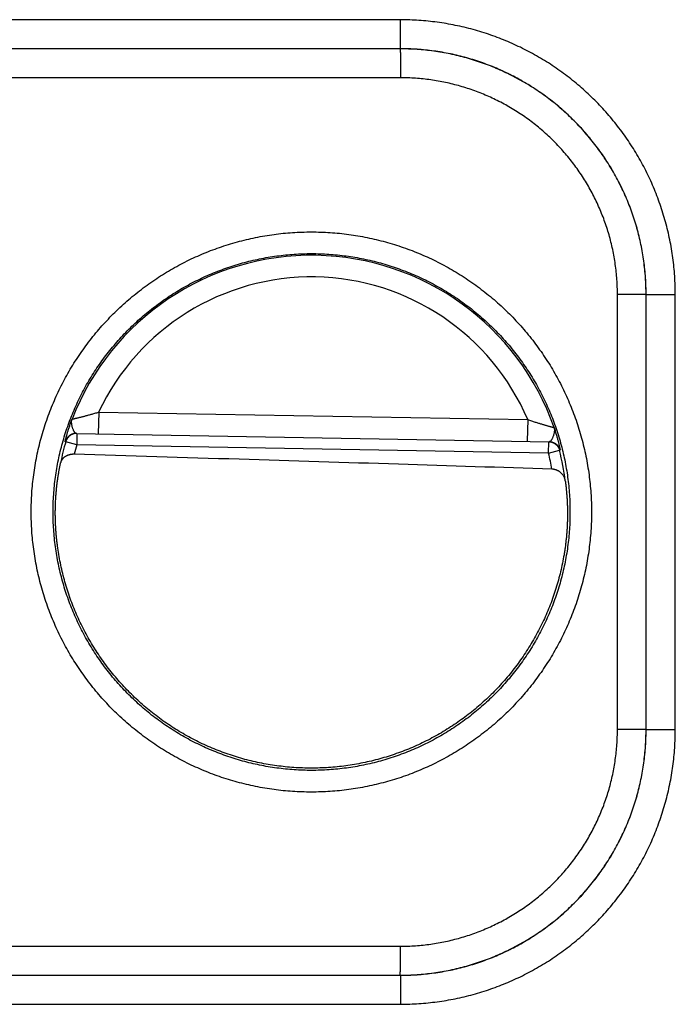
# Model space of a CAD drawing. Header units: inches. Extents: x 0 to 34, y 0 to 22.
# Tile 122 of 126: x 25.156 to 25.609, y 17.874 to 18.555. Entities that reach past the tile are written whole.
import ezdxf

# ---------------------------------------------------------------- set-up
doc = ezdxf.new("R2010")
doc.units = ezdxf.units.IN
doc.header["$LTSCALE"] = 1.87
doc.header["$MEASUREMENT"] = 0
doc.layers.get('0').update_dxf_attribs({"linetype": 'CONTINUOUS'})

msp = doc.modelspace()

# ---------------------------------------------------------------- linework, layer by layer
at = {"color": 7, "linetype": 'CONTINUOUS'}
for p, q in [((25.41914, 18.55465), (24.8438, 18.55474)), ((25.41897, 18.53465), (24.84363, 18.53474)), ((25.41888, 18.53457), (24.88275, 18.53449)), ((25.41897, 18.53465), (25.41888, 18.53457)), ((25.41906, 18.51457), (24.88293, 18.51449)), ((25.56906, 18.06389), (25.56906, 18.36462)), ((25.58888, 18.36462), (25.56906, 18.36462)), ((25.58891, 18.36465), (25.58888, 18.36462)), ((25.58888, 18.06389), (25.58888, 18.36462)), ((25.58891, 18.06385), (25.58891, 18.36465)), ((25.58891, 18.36465), (25.60908, 18.36465)), ((25.60908, 18.06385), (25.60908, 18.36465)), ((25.21038, 18.28333), (25.21011, 18.26833)), ((25.21038, 18.28333), (25.50702, 18.27815)), ((25.50702, 18.27815), (25.50676, 18.26315)), ((25.19495, 18.26859), (25.52192, 18.26289)), ((25.19531, 18.26859), (25.19517, 18.26072)), ((25.19517, 18.26072), (25.1876, 18.26288)), ((25.52142, 18.25502), (25.19517, 18.26072)), ((25.52143, 18.25502), (25.52156, 18.26289)), ((25.52143, 18.25502), (25.52906, 18.25692)), ((25.58888, 18.06389), (25.56906, 18.06389)), ((25.58891, 18.06385), (25.58888, 18.06389)), ((25.58891, 18.06385), (25.60908, 18.06385)), ((24.88293, 17.91401), (25.41906, 17.91393)), ((24.84363, 17.89376), (25.41897, 17.89385)), ((24.88275, 17.89402), (25.41888, 17.89393)), ((25.41897, 17.89385), (25.41888, 17.89393)), ((24.8438, 17.87376), (25.41914, 17.87385))]:
    msp.add_line(p, q, dxfattribs=at)
for radius, start, end in [(0.17756, 19.20158, 158.79843), (0.16257, 23.14471, 154.85529), (0.17675, 164.03059, 168.93522), (0.16888, 164.03064, 166.33344), (0.16888, 10.09603, 13.9696), (0.17675, 7.00613, 13.96941)]:
    msp.add_arc((25.35754, 18.21425), radius, start, end, dxfattribs=at)
for points, knots in [([(25.41897, 18.53465), (25.41897, 18.53467), (25.41898, 18.53473), (25.41899, 18.53485), (25.419, 18.53503), (25.41901, 18.53528), (25.41902, 18.5356), (25.41903, 18.53597), (25.41904, 18.53641), (25.41904, 18.53691), (25.41905, 18.53747), (25.41906, 18.53808), (25.41907, 18.53875), (25.41908, 18.53947), (25.41909, 18.54024), (25.41909, 18.54106), (25.4191, 18.54193), (25.41911, 18.54284), (25.41911, 18.54378), (25.41912, 18.54476), (25.41912, 18.54578), (25.41913, 18.54682), (25.41913, 18.54789), (25.41913, 18.54898), (25.41914, 18.55009), (25.41914, 18.55122), (25.41914, 18.55236), (25.41914, 18.5535), (25.41914, 18.55427), (25.41914, 18.55465)], [0, 0, 0, 0, 0.002705, 0.008683, 0.017934, 0.03043, 0.046132, 0.064989, 0.086939, 0.111909, 0.139817, 0.17057, 0.204068, 0.240199, 0.278843, 0.319874, 0.363155, 0.408543, 0.455888, 0.505033, 0.555816, 0.608068, 0.661618, 0.716287, 0.771895, 0.828257, 0.885188, 0.942499, 1, 1, 1, 1]), ([(25.60908, 18.36465), (25.60908, 18.36677), (25.60901, 18.371), (25.60869, 18.37735), (25.60816, 18.38368), (25.60742, 18.38999), (25.60647, 18.39627), (25.60531, 18.40251), (25.60394, 18.40871), (25.60237, 18.41486), (25.60059, 18.42096), (25.5986, 18.42699), (25.59642, 18.43296), (25.59404, 18.43885), (25.59146, 18.44465), (25.5887, 18.45037), (25.58574, 18.45598), (25.58259, 18.4615), (25.57927, 18.46691), (25.57576, 18.4722), (25.57208, 18.47738), (25.56823, 18.48243), (25.56421, 18.48734), (25.56004, 18.49212), (25.5557, 18.49676), (25.55121, 18.50125), (25.54657, 18.50559), (25.5418, 18.50977), (25.53688, 18.51378), (25.53183, 18.51764), (25.52666, 18.52132), (25.52137, 18.52482), (25.51596, 18.52815), (25.51044, 18.5313), (25.50483, 18.53425), (25.49911, 18.53702), (25.49331, 18.5396), (25.48743, 18.54198), (25.48146, 18.54416), (25.47543, 18.54615), (25.46934, 18.54793), (25.46319, 18.5495), (25.45699, 18.55087), (25.45074, 18.55204), (25.44447, 18.55299), (25.43816, 18.55373), (25.43183, 18.55426), (25.42549, 18.55458), (25.42126, 18.55465), (25.41914, 18.55465)], [0, 0, 0, 0, 0.021287, 0.042575, 0.063863, 0.085147, 0.106428, 0.127705, 0.148981, 0.170258, 0.191539, 0.212824, 0.234109, 0.255388, 0.276662, 0.297937, 0.319214, 0.340492, 0.361768, 0.383042, 0.404316, 0.425591, 0.446865, 0.468139, 0.489412, 0.510685, 0.531958, 0.553231, 0.574505, 0.595778, 0.617051, 0.638323, 0.659597, 0.680873, 0.702148, 0.723419, 0.744689, 0.765962, 0.787242, 0.808522, 0.829798, 0.85107, 0.87234, 0.893611, 0.914886, 0.936165, 0.957446, 0.978726, 1, 1, 1, 1]), ([(25.58888, 18.36462), (25.58888, 18.36655), (25.58881, 18.37043), (25.58851, 18.37623), (25.58802, 18.38201), (25.58733, 18.38778), (25.58644, 18.39351), (25.58535, 18.39922), (25.58407, 18.40488), (25.5826, 18.4105), (25.58094, 18.41606), (25.57909, 18.42156), (25.57705, 18.427), (25.57483, 18.43236), (25.57242, 18.43764), (25.56984, 18.44284), (25.56708, 18.44795), (25.56415, 18.45295), (25.56105, 18.45786), (25.55779, 18.46266), (25.55436, 18.46734), (25.55078, 18.4719), (25.54704, 18.47634), (25.54315, 18.48064), (25.53912, 18.48482), (25.53495, 18.48885), (25.53064, 18.49274), (25.5262, 18.49647), (25.52164, 18.50006), (25.51695, 18.50349), (25.51216, 18.50675), (25.50725, 18.50985), (25.50224, 18.51278), (25.49713, 18.51554), (25.49193, 18.51812), (25.48665, 18.52052), (25.48128, 18.52275), (25.47585, 18.52479), (25.47034, 18.52664), (25.46478, 18.5283), (25.45916, 18.52977), (25.45349, 18.53105), (25.44779, 18.53213), (25.44205, 18.53302), (25.43628, 18.53371), (25.43049, 18.53421), (25.42469, 18.5345), (25.42082, 18.53457), (25.41888, 18.53457)], [0, 0, 0, 0, 0.021757, 0.043507, 0.065252, 0.086993, 0.108731, 0.13047, 0.152209, 0.173949, 0.19569, 0.217431, 0.239174, 0.260914, 0.282651, 0.304381, 0.32611, 0.34784, 0.369571, 0.3913, 0.413027, 0.434752, 0.456477, 0.478203, 0.49993, 0.521659, 0.543388, 0.565117, 0.586847, 0.608577, 0.630311, 0.652047, 0.673782, 0.695517, 0.717254, 0.738996, 0.760744, 0.782493, 0.804242, 0.825991, 0.847738, 0.869485, 0.891232, 0.912978, 0.934727, 0.956479, 0.978237, 1, 1, 1, 1]), ([(25.41888, 18.53457), (25.41889, 18.53455), (25.41889, 18.53449), (25.4189, 18.53438), (25.41891, 18.53419), (25.41892, 18.53394), (25.41893, 18.53363), (25.41894, 18.53325), (25.41895, 18.53281), (25.41896, 18.53231), (25.41897, 18.53176), (25.41898, 18.53114), (25.41898, 18.53047), (25.41899, 18.52975), (25.419, 18.52898), (25.41901, 18.52816), (25.41901, 18.52729), (25.41902, 18.52639), (25.41903, 18.52544), (25.41903, 18.52446), (25.41904, 18.52345), (25.41904, 18.5224), (25.41904, 18.52133), (25.41905, 18.52024), (25.41905, 18.51913), (25.41905, 18.518), (25.41905, 18.51687), (25.41906, 18.51572), (25.41906, 18.51496), (25.41906, 18.51457)], [0, 0, 0, 0, 0.002705, 0.008683, 0.017934, 0.03043, 0.046133, 0.06499, 0.08694, 0.11191, 0.139818, 0.170572, 0.20407, 0.240201, 0.278846, 0.319877, 0.363158, 0.408546, 0.455891, 0.505036, 0.555819, 0.608071, 0.66162, 0.716289, 0.771897, 0.828259, 0.885189, 0.9425, 1, 1, 1, 1]), ([(25.58891, 18.36465), (25.58891, 18.36659), (25.58885, 18.37046), (25.58855, 18.37626), (25.58805, 18.38205), (25.58736, 18.38781), (25.58647, 18.39355), (25.58539, 18.39926), (25.58411, 18.40492), (25.58264, 18.41054), (25.58098, 18.41611), (25.57913, 18.42161), (25.57709, 18.42705), (25.57487, 18.43241), (25.57246, 18.4377), (25.56988, 18.44289), (25.56712, 18.448), (25.56419, 18.45301), (25.56109, 18.45792), (25.55783, 18.46272), (25.5544, 18.4674), (25.55082, 18.47196), (25.54708, 18.4764), (25.54319, 18.48071), (25.53916, 18.48488), (25.53499, 18.48891), (25.53069, 18.4928), (25.52625, 18.49654), (25.52169, 18.50013), (25.517, 18.50355), (25.51221, 18.50682), (25.5073, 18.50992), (25.50229, 18.51285), (25.49719, 18.51561), (25.49199, 18.51819), (25.48671, 18.5206), (25.48134, 18.52282), (25.47591, 18.52486), (25.47041, 18.52671), (25.46484, 18.52837), (25.45923, 18.52985), (25.45356, 18.53113), (25.44786, 18.53221), (25.44212, 18.5331), (25.43636, 18.53379), (25.43057, 18.53429), (25.42477, 18.53459), (25.4209, 18.53465), (25.41897, 18.53465)], [0, 0, 0, 0, 0.021754, 0.043507, 0.065257, 0.087007, 0.108756, 0.130506, 0.152254, 0.174001, 0.195749, 0.217497, 0.239242, 0.260982, 0.282719, 0.304456, 0.326193, 0.347929, 0.369661, 0.391392, 0.413123, 0.434853, 0.456583, 0.47831, 0.500036, 0.521762, 0.543488, 0.565218, 0.58695, 0.608681, 0.630411, 0.652143, 0.673877, 0.695613, 0.717348, 0.739082, 0.760819, 0.78256, 0.804304, 0.826047, 0.84779, 0.869533, 0.891277, 0.913021, 0.934764, 0.956508, 0.978254, 1, 1, 1, 1]), ([(25.56906, 18.36462), (25.56906, 18.36637), (25.56899, 18.36986), (25.56872, 18.37509), (25.56826, 18.38031), (25.56762, 18.38551), (25.5668, 18.39068), (25.56581, 18.39582), (25.56463, 18.40092), (25.56327, 18.40597), (25.56174, 18.41098), (25.56004, 18.41593), (25.55816, 18.42082), (25.55611, 18.42564), (25.5539, 18.43038), (25.55152, 18.43505), (25.54899, 18.43962), (25.54629, 18.44411), (25.54344, 18.4485), (25.54044, 18.45279), (25.53729, 18.45697), (25.53399, 18.46103), (25.53056, 18.46498), (25.52699, 18.46881), (25.52328, 18.47251), (25.51946, 18.47608), (25.51551, 18.47952), (25.51144, 18.48281), (25.50726, 18.48596), (25.50297, 18.48896), (25.49858, 18.49181), (25.49409, 18.49451), (25.48951, 18.49705), (25.48484, 18.49942), (25.4801, 18.50164), (25.47528, 18.50368), (25.47039, 18.50556), (25.46543, 18.50726), (25.46043, 18.50879), (25.45537, 18.51015), (25.45027, 18.51133), (25.44513, 18.51232), (25.43996, 18.51314), (25.43476, 18.51378), (25.42954, 18.51424), (25.4243, 18.51451), (25.4208, 18.51457), (25.41906, 18.51457)], [0, 0, 0, 0, 0.022255, 0.0445, 0.066736, 0.088961, 0.111178, 0.133388, 0.155596, 0.177807, 0.200021, 0.222241, 0.244465, 0.26669, 0.288909, 0.311124, 0.333336, 0.355549, 0.377762, 0.399975, 0.422188, 0.444401, 0.466616, 0.488831, 0.511046, 0.533262, 0.555478, 0.577694, 0.599909, 0.622126, 0.644343, 0.66656, 0.688777, 0.710996, 0.733222, 0.755452, 0.777683, 0.79991, 0.822132, 0.84435, 0.866565, 0.888784, 0.911009, 0.933244, 0.955487, 0.97774, 1, 1, 1, 1]), ([(25.16373, 18.21425), (25.16373, 18.21641), (25.1638, 18.22072), (25.16413, 18.22718), (25.16467, 18.23363), (25.16542, 18.24006), (25.16639, 18.24646), (25.16757, 18.25283), (25.16897, 18.25915), (25.17058, 18.26542), (25.17239, 18.27164), (25.17441, 18.27779), (25.17663, 18.28386), (25.17906, 18.28987), (25.18169, 18.29578), (25.18451, 18.30161), (25.18752, 18.30734), (25.19073, 18.31296), (25.19412, 18.31848), (25.19769, 18.32388), (25.20145, 18.32915), (25.20537, 18.3343), (25.20947, 18.33932), (25.21373, 18.34419), (25.21816, 18.34892), (25.22273, 18.3535), (25.22746, 18.35793), (25.23234, 18.36219), (25.23735, 18.36629), (25.2425, 18.37022), (25.24778, 18.37397), (25.25318, 18.37755), (25.25869, 18.38094), (25.26432, 18.38415), (25.27005, 18.38716), (25.27587, 18.38999), (25.28179, 18.39262), (25.2878, 18.39504), (25.29388, 18.39727), (25.30003, 18.39929), (25.30625, 18.40111), (25.31252, 18.40271), (25.31884, 18.40411), (25.32521, 18.40529), (25.33161, 18.40626), (25.33804, 18.40702), (25.3445, 18.40756), (25.35096, 18.40789), (25.35744, 18.40799), (25.36391, 18.40789), (25.37038, 18.40756), (25.37683, 18.40702), (25.38327, 18.40626), (25.38967, 18.40529), (25.39603, 18.40411), (25.40236, 18.40271), (25.40863, 18.40111), (25.41485, 18.39929), (25.421, 18.39727), (25.42708, 18.39504), (25.43308, 18.39261), (25.439, 18.38999), (25.44483, 18.38716), (25.45056, 18.38415), (25.45618, 18.38094), (25.4617, 18.37755), (25.4671, 18.37397), (25.47238, 18.37022), (25.47752, 18.36629), (25.48254, 18.36219), (25.48741, 18.35793), (25.49214, 18.3535), (25.49672, 18.34892), (25.50114, 18.34419), (25.50541, 18.33932), (25.5095, 18.3343), (25.51343, 18.32915), (25.51718, 18.32387), (25.52076, 18.31847), (25.52415, 18.31296), (25.52735, 18.30733), (25.53037, 18.3016), (25.53319, 18.29578), (25.53581, 18.28986), (25.53824, 18.28386), (25.54046, 18.27778), (25.54248, 18.27163), (25.5443, 18.26542), (25.5459, 18.25915), (25.5473, 18.25283), (25.54848, 18.24646), (25.54945, 18.24006), (25.55021, 18.23363), (25.55075, 18.22718), (25.55107, 18.22072), (25.55114, 18.21641), (25.55114, 18.21425)], [0, 0, 0, 0, 0.010619, 0.021249, 0.031886, 0.042528, 0.05317, 0.06381, 0.074447, 0.085083, 0.095718, 0.106352, 0.116987, 0.127622, 0.138258, 0.148894, 0.159529, 0.170163, 0.180799, 0.19144, 0.202084, 0.212725, 0.223364, 0.234004, 0.244645, 0.255286, 0.265926, 0.276566, 0.287206, 0.297846, 0.308486, 0.319126, 0.329766, 0.340406, 0.351045, 0.361685, 0.372325, 0.382965, 0.393605, 0.404244, 0.414884, 0.425524, 0.436164, 0.446804, 0.457444, 0.468084, 0.478724, 0.489363, 0.500003, 0.510643, 0.521283, 0.531923, 0.542563, 0.553203, 0.563842, 0.574482, 0.585122, 0.595762, 0.606402, 0.617042, 0.627681, 0.638321, 0.648961, 0.659601, 0.670241, 0.68088, 0.69152, 0.702161, 0.712801, 0.723441, 0.73408, 0.74472, 0.755362, 0.766003, 0.776642, 0.787281, 0.797923, 0.808567, 0.819207, 0.829844, 0.840479, 0.851114, 0.861749, 0.872383, 0.883017, 0.893652, 0.904286, 0.914921, 0.925557, 0.936194, 0.946834, 0.957476, 0.968116, 0.978753, 0.989382, 1, 1, 1, 1]), ([(25.17886, 18.21425), (25.17886, 18.21626), (25.17893, 18.22029), (25.17923, 18.22632), (25.17974, 18.23234), (25.18046, 18.23834), (25.18137, 18.24431), (25.18249, 18.25024), (25.1838, 18.25614), (25.18532, 18.26198), (25.18703, 18.26777), (25.18893, 18.2735), (25.19103, 18.27917), (25.19332, 18.28476), (25.19579, 18.29027), (25.19846, 18.29569), (25.2013, 18.30102), (25.20432, 18.30625), (25.20751, 18.31137), (25.21087, 18.31638), (25.21441, 18.32127), (25.2181, 18.32605), (25.22196, 18.33069), (25.22597, 18.33521), (25.23013, 18.33958), (25.23443, 18.34381), (25.23887, 18.3479), (25.24345, 18.35183), (25.24816, 18.3556), (25.253, 18.35921), (25.25795, 18.36266), (25.26302, 18.36594), (25.2682, 18.36905), (25.27348, 18.37198), (25.27885, 18.37473), (25.28431, 18.37729), (25.28986, 18.37967), (25.29548, 18.38187), (25.30118, 18.38387), (25.30694, 18.38567), (25.31276, 18.38729), (25.31863, 18.3887), (25.32454, 18.38992), (25.33049, 18.39093), (25.33647, 18.39174), (25.34248, 18.39236), (25.3485, 18.39276), (25.35453, 18.39297), (25.36057, 18.39297), (25.3666, 18.39277), (25.37263, 18.39236), (25.37863, 18.39175), (25.38461, 18.39094), (25.39057, 18.38992), (25.39648, 18.38871), (25.40235, 18.38729), (25.40817, 18.38568), (25.41393, 18.38388), (25.41962, 18.38188), (25.42525, 18.37968), (25.4308, 18.3773), (25.43626, 18.37474), (25.44164, 18.37199), (25.44691, 18.36906), (25.45209, 18.36595), (25.45716, 18.36268), (25.46212, 18.35923), (25.46695, 18.35561), (25.47167, 18.35184), (25.47625, 18.34791), (25.48069, 18.34382), (25.485, 18.33959), (25.48916, 18.33521), (25.49317, 18.3307), (25.49703, 18.32605), (25.50072, 18.32128), (25.50426, 18.31638), (25.50762, 18.31137), (25.51082, 18.30625), (25.51384, 18.30102), (25.51668, 18.29569), (25.51934, 18.29027), (25.52182, 18.28476), (25.5241, 18.27917), (25.5262, 18.2735), (25.52811, 18.26777), (25.52982, 18.26198), (25.53133, 18.25614), (25.53265, 18.25024), (25.53376, 18.24431), (25.53468, 18.23834), (25.53539, 18.23234), (25.5359, 18.22632), (25.53621, 18.22029), (25.53627, 18.21626), (25.53627, 18.21425)], [0, 0, 0, 0, 0.010755, 0.021511, 0.032266, 0.043021, 0.053777, 0.064533, 0.075288, 0.086043, 0.096798, 0.107552, 0.118308, 0.129066, 0.139824, 0.150581, 0.161335, 0.172086, 0.182835, 0.193586, 0.204337, 0.215088, 0.225837, 0.236587, 0.247337, 0.258087, 0.268837, 0.279587, 0.290336, 0.301086, 0.311836, 0.322586, 0.333337, 0.344087, 0.354837, 0.365587, 0.376338, 0.387088, 0.397839, 0.408589, 0.41934, 0.430091, 0.440842, 0.451592, 0.462343, 0.473094, 0.483845, 0.494596, 0.505347, 0.516099, 0.52685, 0.537601, 0.548352, 0.559103, 0.569855, 0.580606, 0.591358, 0.602109, 0.612861, 0.623612, 0.634364, 0.645115, 0.655867, 0.666619, 0.67737, 0.688122, 0.698874, 0.709627, 0.720379, 0.731131, 0.741884, 0.752637, 0.76339, 0.774143, 0.784896, 0.79565, 0.806404, 0.817157, 0.82791, 0.838664, 0.84942, 0.860178, 0.870935, 0.881692, 0.892447, 0.903202, 0.913957, 0.924712, 0.935467, 0.946223, 0.956979, 0.967734, 0.978489, 0.989244, 1, 1, 1, 1]), ([(25.18724, 18.26288), (25.18723, 18.26288), (25.18722, 18.26295), (25.18723, 18.26304), (25.18726, 18.26323), (25.18731, 18.26347), (25.18738, 18.2638), (25.18747, 18.26419), (25.18758, 18.26466), (25.18772, 18.26521), (25.18788, 18.26582), (25.18806, 18.26651), (25.18827, 18.26727), (25.18851, 18.26809), (25.18878, 18.26899), (25.18907, 18.26995), (25.18939, 18.27098), (25.18975, 18.27208), (25.19013, 18.27324), (25.19055, 18.27447), (25.191, 18.27575), (25.19148, 18.27709), (25.19182, 18.278), (25.19199, 18.27847)], [0, 0, 0, 0, 0.002335, 0.008806, 0.019777, 0.03534, 0.055547, 0.080409, 0.109949, 0.144205, 0.183187, 0.226842, 0.27508, 0.327803, 0.385002, 0.446704, 0.512926, 0.583603, 0.658647, 0.737961, 0.821379, 0.908739, 1, 1, 1, 1]), ([(25.19495, 18.26859), (25.19486, 18.2686), (25.19467, 18.26863), (25.1944, 18.26875), (25.19413, 18.26895), (25.19385, 18.26924), (25.19357, 18.26963), (25.19328, 18.27013), (25.193, 18.27071), (25.19273, 18.27136), (25.19248, 18.27205), (25.19226, 18.27277), (25.19206, 18.2735), (25.19189, 18.27424), (25.19176, 18.27497), (25.19169, 18.27572), (25.19165, 18.27645), (25.19169, 18.27716), (25.1918, 18.27784), (25.19192, 18.27826), (25.19199, 18.27847)], [0, 0, 0, 0, 0.024638, 0.05091, 0.081007, 0.117006, 0.160645, 0.212468, 0.271939, 0.336847, 0.404345, 0.472976, 0.542001, 0.610607, 0.678674, 0.746658, 0.813819, 0.878665, 0.94068, 1, 1, 1, 1]), ([(25.19199, 18.27847), (25.19201, 18.27847), (25.19205, 18.27848), (25.19214, 18.2785), (25.19228, 18.27854), (25.19248, 18.27858), (25.19272, 18.27864), (25.19302, 18.27871), (25.19337, 18.27879), (25.19377, 18.27888), (25.19422, 18.27899), (25.19473, 18.27911), (25.1953, 18.27925), (25.19592, 18.2794), (25.1966, 18.27956), (25.19733, 18.27975), (25.19812, 18.27994), (25.19896, 18.28016), (25.19987, 18.28039), (25.20083, 18.28064), (25.20185, 18.28091), (25.20292, 18.2812), (25.20405, 18.28151), (25.20523, 18.28183), (25.20646, 18.28218), (25.20773, 18.28254), (25.20904, 18.28293), (25.20993, 18.28319), (25.21038, 18.28333)], [0, 0, 0, 0, 0.002235, 0.007182, 0.014857, 0.025274, 0.038461, 0.054445, 0.07326, 0.094946, 0.119531, 0.147066, 0.17759, 0.211135, 0.247745, 0.287446, 0.330253, 0.376191, 0.425271, 0.477493, 0.532847, 0.5913, 0.652789, 0.717184, 0.78431, 0.853967, 0.925939, 1, 1, 1, 1]), ([(25.50702, 18.27815), (25.50746, 18.278), (25.50834, 18.2777), (25.50964, 18.27727), (25.5109, 18.27687), (25.51211, 18.27648), (25.51328, 18.27611), (25.5144, 18.27576), (25.51546, 18.27544), (25.51647, 18.27513), (25.51742, 18.27485), (25.51831, 18.27458), (25.51915, 18.27434), (25.51994, 18.27412), (25.52066, 18.27391), (25.52133, 18.27372), (25.52195, 18.27355), (25.52251, 18.27339), (25.52301, 18.27325), (25.52346, 18.27313), (25.52386, 18.27302), (25.52421, 18.27293), (25.5245, 18.27285), (25.52474, 18.27278), (25.52493, 18.27273), (25.52507, 18.27269), (25.52517, 18.27267), (25.52521, 18.27266), (25.52522, 18.27265)], [0, 0, 0, 0, 0.074062, 0.146034, 0.215691, 0.282817, 0.347212, 0.408701, 0.467152, 0.522506, 0.574728, 0.623808, 0.669745, 0.712552, 0.752253, 0.788863, 0.822408, 0.852932, 0.880467, 0.905052, 0.926738, 0.945553, 0.961537, 0.974725, 0.985142, 0.992817, 0.997764, 1, 1, 1, 1]), ([(25.52522, 18.27265), (25.52529, 18.27244), (25.5254, 18.27201), (25.52548, 18.27133), (25.52549, 18.27062), (25.52543, 18.26989), (25.52533, 18.26915), (25.52517, 18.26842), (25.52498, 18.26769), (25.52476, 18.26697), (25.52451, 18.26626), (25.52424, 18.26557), (25.52395, 18.26493), (25.52365, 18.26436), (25.52334, 18.26388), (25.52305, 18.2635), (25.52276, 18.26321), (25.52248, 18.26302), (25.5222, 18.26291), (25.52201, 18.26289), (25.52192, 18.26289)], [0, 0, 0, 0, 0.05933, 0.121361, 0.186208, 0.25337, 0.321365, 0.38943, 0.458027, 0.527052, 0.595688, 0.66318, 0.728075, 0.787535, 0.839353, 0.882988, 0.918989, 0.949088, 0.975362, 1, 1, 1, 1]), ([(25.52522, 18.27265), (25.52538, 18.27218), (25.52569, 18.27126), (25.52612, 18.2699), (25.52653, 18.2686), (25.5269, 18.26737), (25.52725, 18.26619), (25.52756, 18.26508), (25.52785, 18.26404), (25.52811, 18.26307), (25.52834, 18.26216), (25.52855, 18.26133), (25.52873, 18.26056), (25.52889, 18.25987), (25.52903, 18.25925), (25.52915, 18.2587), (25.52925, 18.25823), (25.52932, 18.25783), (25.52938, 18.2575), (25.52942, 18.25726), (25.52944, 18.25707), (25.52945, 18.25698), (25.52944, 18.25691), (25.52943, 18.25691)], [0, 0, 0, 0, 0.091241, 0.178588, 0.261998, 0.34131, 0.416356, 0.487036, 0.553263, 0.61497, 0.672172, 0.724897, 0.773137, 0.816794, 0.855778, 0.890037, 0.919579, 0.944443, 0.964652, 0.980217, 0.991191, 0.997664, 1, 1, 1, 1]), ([(25.19495, 18.26859), (25.19476, 18.2686), (25.19438, 18.26859), (25.19381, 18.26854), (25.19324, 18.26844), (25.19268, 18.26831), (25.19214, 18.26813), (25.19161, 18.26792), (25.19109, 18.26767), (25.1906, 18.26738), (25.19012, 18.26705), (25.18967, 18.2667), (25.18925, 18.26631), (25.18886, 18.26589), (25.1885, 18.26544), (25.18818, 18.26497), (25.18788, 18.26448), (25.18763, 18.26396), (25.18741, 18.26343), (25.1873, 18.26307), (25.18724, 18.26288)], [0, 0, 0, 0, 0.055548, 0.1111, 0.166652, 0.222204, 0.277757, 0.333311, 0.388865, 0.44442, 0.499975, 0.555531, 0.611087, 0.666644, 0.722202, 0.777761, 0.83332, 0.888879, 0.944439, 1, 1, 1, 1]), ([(25.19495, 18.26859), (25.19488, 18.26858), (25.19462, 18.26857), (25.19417, 18.26853), (25.1936, 18.26844), (25.19304, 18.2683), (25.1925, 18.26813), (25.19197, 18.26791), (25.19145, 18.26766), (25.19096, 18.26737), (25.19048, 18.26705), (25.19004, 18.26669), (25.18962, 18.2663), (25.18922, 18.26588), (25.18886, 18.26544), (25.18854, 18.26497), (25.18825, 18.26447), (25.18799, 18.26396), (25.18778, 18.26343), (25.18766, 18.26307), (25.1876, 18.26288)], [0, 0, 0, 0, 0.021371, 0.078933, 0.136495, 0.194059, 0.251622, 0.309186, 0.36675, 0.424315, 0.481881, 0.539447, 0.597014, 0.654582, 0.71215, 0.769719, 0.827288, 0.884858, 0.942428, 1, 1, 1, 1]), ([(25.1876, 18.26288), (25.18756, 18.26288), (25.18748, 18.26288), (25.18736, 18.26288), (25.18728, 18.26288), (25.18724, 18.26288)], [0, 0, 0, 0, 0.333446, 0.666738, 1, 1, 1, 1]), ([(25.52192, 18.26289), (25.52211, 18.26288), (25.5225, 18.26286), (25.52306, 18.26279), (25.52363, 18.26268), (25.52418, 18.26252), (25.52472, 18.26233), (25.52524, 18.2621), (25.52575, 18.26183), (25.52623, 18.26152), (25.52669, 18.26118), (25.52713, 18.26081), (25.52754, 18.2604), (25.52791, 18.25997), (25.52826, 18.25951), (25.52857, 18.25903), (25.52884, 18.25852), (25.52908, 18.258), (25.52927, 18.25746), (25.52938, 18.2571), (25.52943, 18.25691)], [0, 0, 0, 0, 0.055553, 0.111105, 0.166657, 0.222209, 0.277762, 0.333315, 0.388869, 0.444423, 0.499977, 0.555533, 0.611089, 0.666646, 0.722203, 0.777762, 0.83332, 0.88888, 0.94444, 1, 1, 1, 1]), ([(25.52192, 18.26288), (25.52199, 18.26287), (25.52225, 18.26285), (25.5227, 18.2628), (25.52327, 18.26268), (25.52382, 18.26253), (25.52436, 18.26234), (25.52488, 18.2621), (25.52539, 18.26183), (25.52587, 18.26153), (25.52634, 18.26118), (25.52677, 18.26081), (25.52718, 18.26041), (25.52755, 18.25997), (25.5279, 18.25952), (25.52821, 18.25903), (25.52848, 18.25853), (25.52872, 18.25801), (25.52891, 18.25747), (25.52902, 18.25711), (25.52906, 18.25692)], [0, 0, 0, 0, 0.021417, 0.079025, 0.136631, 0.194235, 0.25184, 0.309445, 0.367051, 0.424657, 0.482261, 0.539868, 0.597467, 0.655063, 0.712659, 0.770279, 0.827895, 0.88541, 0.942776, 1, 1, 1, 1]), ([(25.19344, 18.25415), (25.19326, 18.25416), (25.19292, 18.25416), (25.19239, 18.25414), (25.19185, 18.2541), (25.19131, 18.25403), (25.19076, 18.25393), (25.19021, 18.25381), (25.18966, 18.25366), (25.18912, 18.25348), (25.18858, 18.25327), (25.18805, 18.25302), (25.18754, 18.25275), (25.18704, 18.25244), (25.18657, 18.25209), (25.18612, 18.25172), (25.18571, 18.2513), (25.18533, 18.25086), (25.18498, 18.25038), (25.18468, 18.24987), (25.18442, 18.24933), (25.18421, 18.24876), (25.18411, 18.24837), (25.18407, 18.24817)], [0, 0, 0, 0, 0.042997, 0.086878, 0.131541, 0.176984, 0.223085, 0.269836, 0.317061, 0.364741, 0.41271, 0.460942, 0.509328, 0.557832, 0.606326, 0.654832, 0.703426, 0.752111, 0.800909, 0.850026, 0.899548, 0.949517, 1, 1, 1, 1]), ([(25.5238, 18.24386), (25.48842, 18.24501), (25.41634, 18.24732), (25.30622, 18.25075), (25.23148, 18.25302), (25.19344, 18.25415)], [0, 0, 0, 0, 0.321342, 0.654566, 1, 1, 1, 1]), ([(25.52943, 18.25691), (25.52939, 18.25691), (25.52931, 18.25691), (25.52919, 18.25692), (25.52911, 18.25692), (25.52906, 18.25692)], [0, 0, 0, 0, 0.333262, 0.666554, 1, 1, 1, 1]), ([(25.18041, 18.21425), (25.18041, 18.21521), (25.18044, 18.21712), (25.18053, 18.21996), (25.18066, 18.22278), (25.18084, 18.22556), (25.18106, 18.2283), (25.18132, 18.23099), (25.18162, 18.23364), (25.18196, 18.23623), (25.18233, 18.23876), (25.18273, 18.24122), (25.18315, 18.24361), (25.1836, 18.24592), (25.18391, 18.24743), (25.18407, 18.24817)], [0, 0, 0, 0, 0.084065, 0.16743, 0.249916, 0.331405, 0.411876, 0.491153, 0.569073, 0.645584, 0.72047, 0.79349, 0.864545, 0.933458, 1, 1, 1, 1]), ([(25.53297, 18.23581), (25.53294, 18.23607), (25.53284, 18.23659), (25.53265, 18.23734), (25.5324, 18.23805), (25.5321, 18.23872), (25.53176, 18.23934), (25.53137, 18.23993), (25.53096, 18.24047), (25.53051, 18.24096), (25.53003, 18.24142), (25.52954, 18.24182), (25.52903, 18.24219), (25.52851, 18.24251), (25.52798, 18.2428), (25.52745, 18.24305), (25.52691, 18.24326), (25.52638, 18.24343), (25.52585, 18.24358), (25.52533, 18.24369), (25.52481, 18.24378), (25.52431, 18.24383), (25.52397, 18.24385), (25.5238, 18.24386)], [0, 0, 0, 0, 0.059903, 0.118089, 0.174613, 0.229564, 0.283282, 0.335866, 0.387297, 0.437574, 0.48684, 0.535054, 0.582278, 0.628478, 0.673725, 0.717965, 0.76122, 0.803485, 0.844711, 0.884983, 0.924243, 0.962599, 1, 1, 1, 1]), ([(25.53297, 18.23581), (25.53309, 18.23498), (25.53331, 18.2333), (25.5336, 18.23074), (25.53386, 18.22812), (25.53408, 18.22544), (25.53426, 18.22271), (25.5344, 18.21992), (25.53449, 18.2171), (25.53452, 18.21521), (25.53452, 18.21425)], [0, 0, 0, 0, 0.116066, 0.235192, 0.357051, 0.481508, 0.60827, 0.737063, 0.867754, 1, 1, 1, 1]), ([(25.55114, 18.21425), (25.55114, 18.2121), (25.55107, 18.20779), (25.55075, 18.20133), (25.55021, 18.19488), (25.54945, 18.18844), (25.54848, 18.18204), (25.5473, 18.17567), (25.5459, 18.16935), (25.5443, 18.16308), (25.54248, 18.15687), (25.54046, 18.15072), (25.53824, 18.14464), (25.53581, 18.13864), (25.53319, 18.13272), (25.53037, 18.1269), (25.52735, 18.12117), (25.52415, 18.11554), (25.52076, 18.11003), (25.51718, 18.10463), (25.51343, 18.09935), (25.5095, 18.0942), (25.5054, 18.08919), (25.50114, 18.08431), (25.49672, 18.07958), (25.49214, 18.075), (25.48741, 18.07058), (25.48253, 18.06631), (25.47752, 18.06221), (25.47237, 18.05829), (25.4671, 18.05453), (25.4617, 18.05096), (25.45618, 18.04756), (25.45056, 18.04436), (25.44483, 18.04134), (25.439, 18.03852), (25.43308, 18.03589), (25.42708, 18.03346), (25.421, 18.03123), (25.41484, 18.02921), (25.40863, 18.0274), (25.40235, 18.02579), (25.39603, 18.02439), (25.38966, 18.02321), (25.38326, 18.02224), (25.37683, 18.02148), (25.37038, 18.02094), (25.36391, 18.02062), (25.35743, 18.02051), (25.35096, 18.02062), (25.34449, 18.02094), (25.33804, 18.02148), (25.33161, 18.02224), (25.3252, 18.02321), (25.31884, 18.02439), (25.31251, 18.02579), (25.30624, 18.0274), (25.30003, 18.02921), (25.29387, 18.03123), (25.28779, 18.03346), (25.28179, 18.03589), (25.27587, 18.03852), (25.27004, 18.04134), (25.26431, 18.04436), (25.25869, 18.04757), (25.25317, 18.05096), (25.24777, 18.05454), (25.2425, 18.05829), (25.23735, 18.06222), (25.23233, 18.06632), (25.22746, 18.07058), (25.22273, 18.075), (25.21815, 18.07958), (25.21373, 18.08431), (25.20947, 18.08919), (25.20537, 18.0942), (25.20144, 18.09935), (25.19769, 18.10463), (25.19411, 18.11003), (25.19072, 18.11555), (25.18752, 18.12117), (25.1845, 18.1269), (25.18168, 18.13273), (25.17906, 18.13864), (25.17663, 18.14464), (25.17441, 18.15072), (25.17239, 18.15687), (25.17057, 18.16308), (25.16897, 18.16935), (25.16757, 18.17568), (25.16639, 18.18204), (25.16542, 18.18845), (25.16467, 18.19488), (25.16413, 18.20133), (25.1638, 18.20779), (25.16373, 18.2121), (25.16373, 18.21425)], [0, 0, 0, 0, 0.010619, 0.021249, 0.031887, 0.042528, 0.05317, 0.06381, 0.074447, 0.085083, 0.095718, 0.106352, 0.116987, 0.127623, 0.138258, 0.148894, 0.159529, 0.170163, 0.1808, 0.191441, 0.202084, 0.212725, 0.223364, 0.234004, 0.244645, 0.255287, 0.265927, 0.276567, 0.287206, 0.297846, 0.308487, 0.319127, 0.329767, 0.340406, 0.351046, 0.361686, 0.372326, 0.382966, 0.393605, 0.404245, 0.414885, 0.425525, 0.436165, 0.446805, 0.457444, 0.468084, 0.478724, 0.489364, 0.500004, 0.510644, 0.521284, 0.531924, 0.542563, 0.553203, 0.563843, 0.574483, 0.585123, 0.595763, 0.606403, 0.617042, 0.627682, 0.638322, 0.648962, 0.659602, 0.670241, 0.680881, 0.691521, 0.702161, 0.712802, 0.723441, 0.734081, 0.744721, 0.755362, 0.766003, 0.776642, 0.787282, 0.797924, 0.808567, 0.819208, 0.829845, 0.84048, 0.851114, 0.861749, 0.872383, 0.883017, 0.893652, 0.904286, 0.914921, 0.925557, 0.936194, 0.946834, 0.957476, 0.968117, 0.978753, 0.989382, 1, 1, 1, 1]), ([(25.53627, 18.21425), (25.53627, 18.21224), (25.53621, 18.20821), (25.5359, 18.20218), (25.53539, 18.19616), (25.53468, 18.19017), (25.53376, 18.1842), (25.53265, 18.17826), (25.53133, 18.17237), (25.52982, 18.16652), (25.52811, 18.16073), (25.5262, 18.155), (25.5241, 18.14934), (25.52182, 18.14375), (25.51934, 18.13824), (25.51668, 18.13281), (25.51384, 18.12749), (25.51082, 18.12226), (25.50762, 18.11714), (25.50426, 18.11213), (25.50073, 18.10723), (25.49703, 18.10246), (25.49318, 18.09781), (25.48917, 18.0933), (25.48501, 18.08892), (25.4807, 18.08469), (25.47626, 18.08061), (25.47168, 18.07668), (25.46697, 18.0729), (25.46213, 18.06929), (25.45718, 18.06584), (25.45211, 18.06256), (25.44694, 18.05946), (25.44166, 18.05653), (25.43628, 18.05378), (25.43082, 18.05121), (25.42527, 18.04883), (25.41965, 18.04664), (25.41395, 18.04464), (25.40819, 18.04283), (25.40238, 18.04122), (25.39651, 18.0398), (25.3906, 18.03859), (25.38464, 18.03757), (25.37866, 18.03676), (25.37266, 18.03615), (25.36663, 18.03574), (25.3606, 18.03554), (25.35456, 18.03554), (25.34853, 18.03574), (25.34251, 18.03615), (25.3365, 18.03676), (25.33052, 18.03757), (25.32457, 18.03858), (25.31866, 18.0398), (25.31279, 18.04121), (25.30697, 18.04282), (25.30121, 18.04463), (25.29551, 18.04663), (25.28989, 18.04882), (25.28434, 18.0512), (25.27887, 18.05377), (25.2735, 18.05651), (25.26822, 18.05944), (25.26304, 18.06255), (25.25797, 18.06583), (25.25302, 18.06928), (25.24818, 18.07289), (25.24347, 18.07667), (25.23889, 18.0806), (25.23444, 18.08468), (25.23014, 18.08891), (25.22597, 18.09329), (25.22196, 18.0978), (25.21811, 18.10245), (25.21441, 18.10722), (25.21088, 18.11212), (25.20751, 18.11713), (25.20432, 18.12226), (25.2013, 18.12749), (25.19846, 18.13282), (25.19579, 18.13824), (25.19332, 18.14375), (25.19103, 18.14934), (25.18893, 18.155), (25.18703, 18.16073), (25.18532, 18.16652), (25.1838, 18.17237), (25.18249, 18.17826), (25.18137, 18.1842), (25.18046, 18.19017), (25.17974, 18.19616), (25.17923, 18.20218), (25.17893, 18.20821), (25.17886, 18.21224), (25.17886, 18.21425)], [0, 0, 0, 0, 0.010755, 0.021511, 0.032266, 0.043021, 0.053777, 0.064533, 0.075288, 0.086044, 0.096798, 0.107553, 0.118309, 0.129066, 0.139824, 0.150581, 0.161336, 0.172086, 0.182836, 0.193586, 0.204338, 0.215088, 0.225838, 0.236588, 0.247338, 0.258088, 0.268838, 0.279587, 0.290337, 0.301087, 0.311837, 0.322587, 0.333337, 0.344088, 0.354838, 0.365588, 0.376339, 0.387089, 0.397839, 0.40859, 0.419341, 0.430091, 0.440842, 0.451593, 0.462344, 0.473095, 0.483846, 0.494597, 0.505348, 0.516099, 0.52685, 0.537602, 0.548353, 0.559104, 0.569855, 0.580607, 0.591358, 0.602109, 0.612861, 0.623612, 0.634364, 0.645116, 0.655867, 0.666619, 0.67737, 0.688122, 0.698874, 0.709627, 0.720379, 0.731131, 0.741884, 0.752637, 0.76339, 0.774143, 0.784896, 0.79565, 0.806404, 0.817157, 0.82791, 0.838664, 0.84942, 0.860177, 0.870935, 0.881692, 0.892447, 0.903202, 0.913956, 0.924712, 0.935467, 0.946223, 0.956979, 0.967734, 0.978489, 0.989244, 1, 1, 1, 1]), ([(25.1819, 18.19083), (25.18177, 18.19182), (25.18152, 18.1938), (25.1812, 18.19677), (25.18094, 18.19972), (25.18073, 18.20266), (25.18057, 18.20558), (25.18046, 18.20849), (25.18041, 18.21138), (25.1804, 18.2133), (25.18041, 18.21425)], [0, 0, 0, 0, 0.127608, 0.254586, 0.380801, 0.506317, 0.631045, 0.754899, 0.877931, 1, 1, 1, 1]), ([(25.53452, 18.21425), (25.53453, 18.2133), (25.53453, 18.21138), (25.53447, 18.20849), (25.53437, 18.20558), (25.53422, 18.20265), (25.53401, 18.19969), (25.53375, 18.19672), (25.53343, 18.19374), (25.53306, 18.19074), (25.53264, 18.18773), (25.53232, 18.18572), (25.53215, 18.18472)], [0, 0, 0, 0, 0.096413, 0.193834, 0.292087, 0.391124, 0.491, 0.591593, 0.692777, 0.79463, 0.897084, 1, 1, 1, 1]), ([(25.53215, 18.18472), (25.53181, 18.18275), (25.53108, 18.17882), (25.52978, 18.17297), (25.52829, 18.16717), (25.5266, 18.16142), (25.52472, 18.15573), (25.52264, 18.15011), (25.52038, 18.14456), (25.51793, 18.13909), (25.51529, 18.13371), (25.51248, 18.12842), (25.50949, 18.12323), (25.50632, 18.11814), (25.50299, 18.11316), (25.49948, 18.1083), (25.49582, 18.10355), (25.492, 18.09894), (25.48802, 18.09446), (25.48389, 18.09011), (25.47962, 18.0859), (25.47521, 18.08185), (25.47067, 18.07794), (25.46599, 18.07419), (25.46119, 18.0706), (25.45627, 18.06718), (25.45124, 18.06392), (25.44611, 18.06083), (25.44087, 18.05792), (25.43553, 18.05519), (25.43011, 18.05264), (25.4246, 18.05028), (25.41901, 18.0481), (25.41336, 18.04612), (25.40764, 18.04432), (25.40186, 18.04273), (25.39604, 18.04132), (25.39017, 18.04012), (25.38426, 18.03911), (25.37832, 18.03831), (25.37236, 18.0377), (25.36637, 18.0373), (25.36038, 18.0371), (25.35439, 18.0371), (25.3484, 18.03731), (25.34242, 18.03772), (25.33646, 18.03833), (25.33052, 18.03914), (25.32461, 18.04015), (25.31874, 18.04136), (25.31292, 18.04277), (25.30714, 18.04438), (25.30143, 18.04618), (25.29577, 18.04817), (25.29019, 18.05035), (25.28469, 18.05272), (25.27926, 18.05528), (25.27393, 18.05801), (25.2687, 18.06093), (25.26356, 18.06402), (25.25853, 18.06728), (25.25362, 18.07071), (25.24882, 18.07431), (25.24415, 18.07806), (25.23961, 18.08197), (25.23521, 18.08604), (25.23094, 18.09025), (25.22682, 18.0946), (25.22285, 18.09908), (25.21903, 18.1037), (25.21537, 18.10845), (25.21187, 18.11332), (25.20854, 18.1183), (25.20538, 18.12339), (25.2024, 18.12859), (25.19959, 18.13388), (25.19696, 18.13927), (25.19452, 18.14474), (25.19226, 18.15029), (25.19019, 18.15591), (25.18831, 18.1616), (25.18663, 18.16736), (25.18514, 18.17316), (25.18385, 18.17901), (25.18276, 18.1849), (25.18216, 18.18885), (25.1819, 18.19083)], [0, 0, 0, 0, 0.011903, 0.023808, 0.03571, 0.047615, 0.059518, 0.071422, 0.083327, 0.095229, 0.107134, 0.119037, 0.130942, 0.142847, 0.154749, 0.166655, 0.178558, 0.190463, 0.202369, 0.214272, 0.226178, 0.238081, 0.249987, 0.261892, 0.273796, 0.285702, 0.297606, 0.309512, 0.321418, 0.333322, 0.345229, 0.357132, 0.369039, 0.380944, 0.392849, 0.404756, 0.41666, 0.428567, 0.440473, 0.452378, 0.464285, 0.476189, 0.488096, 0.500001, 0.511907, 0.523813, 0.535718, 0.547625, 0.55953, 0.571435, 0.583342, 0.595246, 0.607153, 0.619058, 0.630963, 0.64287, 0.654773, 0.66668, 0.678584, 0.69049, 0.702396, 0.714299, 0.726206, 0.738109, 0.750015, 0.76192, 0.773823, 0.785729, 0.797632, 0.809538, 0.821442, 0.833346, 0.845251, 0.857154, 0.869059, 0.880963, 0.892866, 0.904771, 0.916674, 0.928578, 0.940482, 0.952385, 0.96429, 0.976192, 0.988097, 1, 1, 1, 1]), ([(25.41888, 17.89393), (25.42082, 17.89393), (25.42469, 17.894), (25.43049, 17.8943), (25.43628, 17.89479), (25.44205, 17.89548), (25.44779, 17.89637), (25.45349, 17.89746), (25.45916, 17.89873), (25.46477, 17.90021), (25.47034, 17.90187), (25.47584, 17.90372), (25.48128, 17.90576), (25.48664, 17.90798), (25.49193, 17.91038), (25.49713, 17.91296), (25.50223, 17.91572), (25.50724, 17.91865), (25.51215, 17.92175), (25.51695, 17.92501), (25.52163, 17.92844), (25.52619, 17.93203), (25.53063, 17.93576), (25.53494, 17.93965), (25.53911, 17.94368), (25.54315, 17.94785), (25.54703, 17.95216), (25.55077, 17.9566), (25.55436, 17.96116), (25.55778, 17.96584), (25.56105, 17.97064), (25.56415, 17.97554), (25.56708, 17.98055), (25.56984, 17.98566), (25.57242, 17.99086), (25.57483, 17.99614), (25.57705, 18.0015), (25.57909, 18.00694), (25.58094, 18.01244), (25.5826, 18.01801), (25.58407, 18.02362), (25.58535, 18.02929), (25.58644, 18.03499), (25.58733, 18.04073), (25.58802, 18.04649), (25.58851, 18.05228), (25.58881, 18.05808), (25.58888, 18.06195), (25.58888, 18.06389)], [0, 0, 0, 0, 0.021764, 0.043521, 0.065272, 0.08702, 0.108765, 0.130509, 0.152255, 0.174001, 0.195747, 0.217494, 0.239242, 0.260988, 0.282728, 0.304464, 0.326196, 0.347929, 0.369662, 0.391394, 0.413123, 0.43485, 0.456576, 0.478303, 0.50003, 0.521759, 0.543487, 0.565215, 0.586943, 0.608672, 0.630403, 0.652136, 0.673868, 0.695599, 0.717332, 0.73907, 0.760812, 0.782556, 0.8043, 0.826043, 0.847784, 0.869525, 0.891265, 0.913005, 0.934748, 0.956493, 0.978244, 1, 1, 1, 1]), ([(25.41897, 17.89385), (25.4209, 17.89385), (25.42477, 17.89392), (25.43057, 17.89421), (25.43636, 17.89471), (25.44212, 17.8954), (25.44786, 17.89629), (25.45356, 17.89738), (25.45922, 17.89866), (25.46484, 17.90013), (25.4704, 17.90179), (25.47591, 17.90364), (25.48134, 17.90568), (25.4867, 17.9079), (25.49198, 17.91031), (25.49718, 17.91289), (25.50229, 17.91565), (25.5073, 17.91858), (25.5122, 17.92168), (25.517, 17.92495), (25.52168, 17.92837), (25.52624, 17.93196), (25.53068, 17.9357), (25.53498, 17.93958), (25.53916, 17.94362), (25.54319, 17.94779), (25.54707, 17.9521), (25.55081, 17.95653), (25.5544, 17.9611), (25.55782, 17.96578), (25.56109, 17.97058), (25.56419, 17.97549), (25.56712, 17.9805), (25.56988, 17.9856), (25.57246, 17.9908), (25.57486, 17.99609), (25.57709, 18.00145), (25.57912, 18.00689), (25.58098, 18.01239), (25.58264, 18.01796), (25.58411, 18.02358), (25.58539, 18.02924), (25.58647, 18.03495), (25.58736, 18.04069), (25.58805, 18.04646), (25.58855, 18.05224), (25.58885, 18.05804), (25.58891, 18.06192), (25.58891, 18.06385)], [0, 0, 0, 0, 0.021747, 0.043492, 0.065235, 0.086977, 0.10872, 0.130462, 0.152203, 0.173944, 0.195686, 0.217428, 0.239167, 0.260902, 0.282634, 0.304366, 0.3261, 0.347832, 0.369561, 0.391289, 0.413018, 0.434747, 0.456475, 0.478201, 0.499927, 0.521653, 0.54338, 0.565111, 0.586844, 0.608578, 0.630311, 0.652045, 0.673783, 0.695523, 0.717263, 0.739002, 0.760744, 0.782491, 0.804241, 0.82599, 0.847739, 0.869489, 0.89124, 0.912991, 0.934742, 0.956493, 0.978246, 1, 1, 1, 1]), ([(25.41906, 17.91393), (25.4208, 17.91393), (25.4243, 17.91399), (25.42954, 17.91427), (25.43476, 17.91472), (25.43996, 17.91536), (25.44513, 17.91618), (25.45027, 17.91718), (25.45537, 17.91836), (25.46043, 17.91971), (25.46544, 17.92124), (25.47039, 17.92295), (25.47528, 17.92482), (25.4801, 17.92687), (25.48485, 17.92908), (25.48951, 17.93146), (25.49409, 17.93399), (25.49858, 17.93669), (25.50297, 17.93954), (25.50726, 17.94254), (25.51144, 17.94569), (25.51551, 17.94899), (25.51946, 17.95242), (25.52328, 17.95599), (25.52699, 17.95969), (25.53056, 17.96352), (25.53399, 17.96747), (25.53729, 17.97154), (25.54044, 17.97572), (25.54344, 17.98001), (25.54629, 17.98439), (25.54899, 17.98888), (25.55152, 17.99346), (25.5539, 17.99812), (25.55611, 18.00287), (25.55816, 18.00769), (25.56004, 18.01258), (25.56174, 18.01753), (25.56327, 18.02253), (25.56463, 18.02759), (25.56581, 18.03269), (25.5668, 18.03782), (25.56762, 18.04299), (25.56826, 18.04819), (25.56872, 18.05341), (25.56899, 18.05864), (25.56906, 18.06214), (25.56906, 18.06389)], [0, 0, 0, 0, 0.022264, 0.044519, 0.066763, 0.088997, 0.111222, 0.13344, 0.155656, 0.177873, 0.200095, 0.222322, 0.244552, 0.266782, 0.289008, 0.311228, 0.333445, 0.355661, 0.377878, 0.400093, 0.422309, 0.444524, 0.46674, 0.488955, 0.511171, 0.533387, 0.555601, 0.577815, 0.600028, 0.622242, 0.644455, 0.666668, 0.688881, 0.711095, 0.733314, 0.755539, 0.777763, 0.799984, 0.822199, 0.844409, 0.866617, 0.888827, 0.911044, 0.933271, 0.955506, 0.977749, 1, 1, 1, 1]), ([(25.41914, 17.87385), (25.42126, 17.87385), (25.42549, 17.87392), (25.43183, 17.87424), (25.43816, 17.87477), (25.44447, 17.87552), (25.45075, 17.87647), (25.45699, 17.87763), (25.46319, 17.879), (25.46934, 17.88058), (25.47543, 17.88236), (25.48146, 17.88434), (25.48743, 17.88652), (25.49331, 17.88891), (25.49912, 17.89148), (25.50483, 17.89425), (25.51045, 17.89721), (25.51596, 17.90036), (25.52137, 17.90368), (25.52666, 17.90719), (25.53183, 17.91087), (25.53688, 17.91472), (25.5418, 17.91874), (25.54657, 17.92292), (25.55121, 17.92726), (25.5557, 17.93175), (25.56004, 17.93638), (25.56421, 17.94116), (25.56823, 17.94608), (25.57208, 17.95113), (25.57576, 17.9563), (25.57927, 17.9616), (25.58259, 17.96701), (25.58574, 17.97252), (25.5887, 17.97814), (25.59146, 17.98386), (25.59404, 17.98966), (25.59642, 17.99555), (25.5986, 18.00151), (25.60059, 18.00755), (25.60237, 18.01364), (25.60394, 18.01979), (25.60531, 18.026), (25.60647, 18.03224), (25.60742, 18.03852), (25.60816, 18.04483), (25.60869, 18.05116), (25.60901, 18.0575), (25.60908, 18.06174), (25.60908, 18.06385)], [0, 0, 0, 0, 0.02128, 0.042562, 0.063843, 0.085122, 0.106397, 0.127668, 0.148939, 0.17021, 0.191486, 0.212766, 0.234046, 0.25532, 0.27659, 0.297861, 0.319134, 0.340409, 0.361682, 0.382954, 0.404227, 0.425499, 0.446772, 0.468045, 0.489318, 0.510591, 0.531865, 0.553139, 0.574413, 0.595688, 0.616963, 0.638238, 0.659514, 0.680793, 0.702072, 0.723347, 0.744621, 0.765899, 0.787183, 0.808469, 0.82975, 0.851027, 0.872303, 0.89358, 0.914861, 0.936146, 0.957433, 0.978719, 1, 1, 1, 1]), ([(25.41888, 17.89393), (25.41889, 17.89395), (25.41889, 17.89401), (25.4189, 17.89413), (25.41891, 17.89431), (25.41892, 17.89456), (25.41893, 17.89488), (25.41894, 17.89525), (25.41895, 17.89569), (25.41896, 17.89619), (25.41897, 17.89675), (25.41898, 17.89736), (25.41898, 17.89803), (25.41899, 17.89875), (25.419, 17.89953), (25.41901, 17.90034), (25.41901, 17.90121), (25.41902, 17.90212), (25.41903, 17.90306), (25.41903, 17.90404), (25.41904, 17.90506), (25.41904, 17.9061), (25.41904, 17.90717), (25.41905, 17.90826), (25.41905, 17.90937), (25.41905, 17.9105), (25.41905, 17.91164), (25.41906, 17.91278), (25.41906, 17.91355), (25.41906, 17.91393)], [0, 0, 0, 0, 0.002705, 0.008683, 0.017934, 0.03043, 0.046133, 0.06499, 0.08694, 0.11191, 0.139818, 0.170572, 0.20407, 0.240201, 0.278846, 0.319877, 0.363158, 0.408546, 0.455891, 0.505036, 0.555819, 0.608071, 0.66162, 0.716289, 0.771897, 0.828259, 0.885189, 0.9425, 1, 1, 1, 1]), ([(25.41897, 17.89385), (25.41897, 17.89383), (25.41898, 17.89377), (25.41899, 17.89366), (25.419, 17.89347), (25.41901, 17.89322), (25.41902, 17.89291), (25.41903, 17.89253), (25.41904, 17.89209), (25.41904, 17.89159), (25.41905, 17.89104), (25.41906, 17.89042), (25.41907, 17.88975), (25.41908, 17.88903), (25.41909, 17.88826), (25.41909, 17.88744), (25.4191, 17.88658), (25.41911, 17.88567), (25.41911, 17.88472), (25.41912, 17.88374), (25.41912, 17.88273), (25.41913, 17.88168), (25.41913, 17.88061), (25.41913, 17.87952), (25.41914, 17.87841), (25.41914, 17.87728), (25.41914, 17.87615), (25.41914, 17.875), (25.41914, 17.87424), (25.41914, 17.87385)], [0, 0, 0, 0, 0.002705, 0.008683, 0.017934, 0.03043, 0.046132, 0.064989, 0.086939, 0.111909, 0.139817, 0.17057, 0.204068, 0.240199, 0.278844, 0.319874, 0.363155, 0.408543, 0.455888, 0.505033, 0.555816, 0.608069, 0.661618, 0.716287, 0.771895, 0.828257, 0.885188, 0.942499, 1, 1, 1, 1])]:
    msp.add_open_spline(points, degree=3, knots=knots, dxfattribs=at)
for points in [[(25.19531, 18.26859), (25.19519, 18.26859), (25.19507, 18.26859), (25.19495, 18.26859)], [(25.52156, 18.26289), (25.52168, 18.26289), (25.5218, 18.26289), (25.52192, 18.26288)]]:
    msp.add_open_spline(points, degree=3, dxfattribs=at)

doc.saveas('drawing.dxf')
